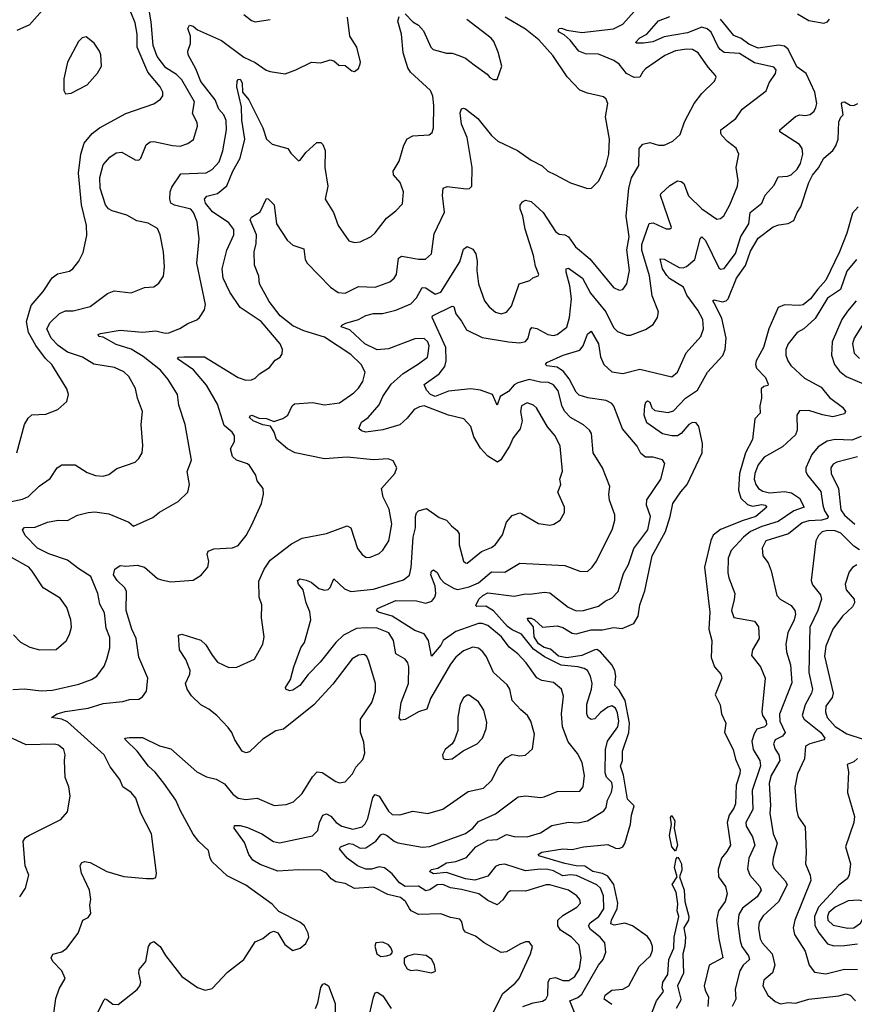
# Model space of a CAD drawing. Extents: x 2143765 to 2212931, y 878955 to 1017455.
# Tile 40 of 256: x 2157830 to 2162278, y 904747 to 909992. Entities that reach past the tile are written whole.
import ezdxf

# ---------------------------------------------------------------- set-up
doc = ezdxf.new("R2010")
doc.units = 0

msp = doc.modelspace()

# ---------------------------------------------------------------- linework, layer by layer
at = {"layer": '0CON20XD'}
for points in [[(2157785, 907424.6), (2157845, 907437.1), (2157877.6, 907452.4), (2157933.8, 907506.2), (2157992.1, 907547.9), (2158030, 907605), (2158055, 907620.8), (2158125, 907620), (2158189.1, 907579.1), (2158235, 907562.9), (2158275, 907560), (2158305, 907568.8), (2158348.3, 907601.7), (2158445, 907634.2), (2158465.8, 907655), (2158482.9, 907685), (2158485.8, 907724.2), (2158476.9, 907835), (2158484.4, 907905), (2158458.2, 907975), (2158447.6, 908027.6), (2158411.2, 908091.2), (2158385, 908116.4), (2158335, 908138.8), (2158225, 908157.2), (2158165, 908194.1), (2158085, 908220.8), (2158035, 908256.2), (2157997.3, 908295), (2157974.6, 908345), (2157991.9, 908378.1), (2158042.6, 908427.4), (2158075, 908441.1), (2158115, 908441.8), (2158205, 908464.6), (2158297.4, 908532.6), (2158332.8, 908547.2), (2158425, 908536.9), (2158495, 908566), (2158545, 908569.2), (2158572.1, 908587.9), (2158595.8, 908625.8), (2158602.5, 908675), (2158596.8, 908755), (2158579.1, 908845), (2158565, 908879.2), (2158515, 908907.3), (2158455, 908920), (2158400.6, 908950.6), (2158323.3, 908973.3), (2158303.1, 908985), (2158288.2, 909005), (2158259.4, 909095), (2158257.9, 909152.1), (2158275, 909218.8), (2158310.7, 909259.3), (2158345, 909282.5), (2158375, 909285.7), (2158445, 909245.8), (2158465, 909244), (2158475.5, 909254.5), (2158504.4, 909325), (2158525, 909341.5), (2158545, 909342.9), (2158645, 909320.8), (2158685, 909318.5), (2158726.9, 909333.1), (2158756.2, 909353.8), (2158778.5, 909425), (2158776.4, 909445), (2158751.9, 909491.9), (2158761.8, 909555), (2158695, 909670.9), (2158665, 909699.5), (2158608.4, 909735), (2158562, 909795), (2158540.6, 909855), (2158530.1, 909980.1), (2158516.2, 910063.8)], [(2157815.3, 907684.7), (2157856.7, 907835), (2157875, 907869.2), (2157895, 907887.1), (2157968.7, 907891.3), (2158034.3, 907915.7), (2158081.7, 907958.3), (2158089.4, 907995), (2158080.6, 908025), (2158002.3, 908155), (2157967.8, 908187.8), (2157915.6, 908255.6), (2157876.5, 908325), (2157867.2, 908385), (2157891.3, 908468.7), (2157955, 908544.2), (2158003.2, 908616.8), (2158031.4, 908638.6), (2158095, 908652.5), (2158114.2, 908665), (2158144.6, 908705.4), (2158167.8, 908752.2), (2158187.4, 908842.6), (2158186.4, 908895), (2158159.6, 909005), (2158142.8, 909175), (2158156, 909276), (2158174, 909335), (2158216.2, 909385), (2158255, 909416.4), (2158395, 909491.9), (2158545, 909544.4), (2158581.3, 909568.7), (2158593, 909587), (2158593.1, 909605), (2158578.5, 909635), (2158512.6, 909712.6), (2158456.5, 909845), (2158455.8, 909915), (2158445.7, 909975), (2158422.6, 910032.6)], [(2157949.3, 910040.7), (2157882, 909965), (2157815.6, 909934.4)], [(2161151, 909329), (2161187.9, 909337.9), (2161235, 909323.8), (2161265, 909323.5), (2161310, 909345), (2161348.9, 909381.1), (2161372.7, 909447.3), (2161424.6, 909545), (2161465, 909599.5), (2161532, 909665), (2161541.2, 909685), (2161538, 909695), (2161498.1, 909738.1), (2161445, 909815.5), (2161415, 909833.2), (2161385.3, 909835.3), (2161325, 909825.3), (2161268.6, 909801.4), (2161165, 909730.5), (2161150, 909715), (2161135.6, 909685), (2161103.8, 909683.8), (2161064.4, 909705), (2161024.5, 909755), (2160995.6, 909775), (2160915, 909807.7), (2160845, 909810.3), (2160809.6, 909825), (2160763.3, 909883.3), (2160732, 909912), (2160704.6, 909925), (2160700, 909935), (2160704.5, 909945), (2160717.4, 909947.4), (2160745, 909936.2), (2160826, 909924), (2160995, 909942.8), (2161045, 909968.5), (2161104.6, 910035)], [(2157793.3, 906423.3), (2157855, 906427.3), (2157945, 906416.1), (2158005, 906420.8), (2158145, 906452.1), (2158212.6, 906477.4), (2158241.9, 906495), (2158281.2, 906548.8), (2158295.4, 906584.6), (2158310.9, 906645), (2158310.3, 906700.3), (2158290.3, 906750.3), (2158282.1, 906832.1), (2158257.8, 906877.8), (2158246.4, 906935), (2158209.6, 907025), (2158145, 907065.9), (2158085, 907113.5), (2157985, 907147.3), (2157925, 907176.6), (2157859.6, 907245), (2157845.6, 907275), (2157855, 907286.1), (2157912, 907288), (2157977.5, 907315), (2158035, 907325.5), (2158085, 907324.5), (2158138.3, 907351.7), (2158195, 907367.5), (2158229.8, 907369.8), (2158305, 907359.5), (2158411.2, 907315), (2158435.8, 907294.2), (2158539.7, 907340.3), (2158575, 907368), (2158674.4, 907425.6), (2158725.8, 907474.2), (2158734.3, 907515), (2158721.9, 907585), (2158745.7, 907645), (2158711.8, 907835), (2158678.9, 907938.9), (2158670.5, 907995), (2158621.8, 908075), (2158580.4, 908125), (2158488.4, 908198.4), (2158425, 908237.5), (2158345, 908261.1), (2158275, 908300), (2158252.5, 908305), (2158247.5, 908315), (2158260.5, 908319.5), (2158365, 908338.5), (2158485, 908328.1), (2158555, 908333.9), (2158605, 908322.5), (2158624.5, 908324.5), (2158683.4, 908346.6), (2158725.8, 908374.2), (2158775, 908392.5), (2158788, 908405), (2158814.3, 908445.7), (2158820.6, 908475), (2158773.8, 908695), (2158786.7, 908825), (2158775.5, 908915), (2158757.2, 908965), (2158741.9, 908981.9), (2158654.5, 909004.5), (2158636.2, 909015), (2158629.8, 909035), (2158631.9, 909075), (2158640.2, 909099.8), (2158688.9, 909171.1), (2158823.1, 909176.9), (2158856.4, 909193.6), (2158892.4, 909235), (2158913, 909293), (2158932.4, 909405), (2158930.5, 909455), (2158917.8, 909485), (2158890.8, 909515), (2158871.9, 909565), (2158795, 909662.9), (2158769.3, 909729.3), (2158728.5, 909805), (2158726.2, 909825), (2158740, 909865), (2158741.1, 909905), (2158725.5, 909945), (2158735, 909963.3), (2158755, 909957.1), (2158777.7, 909937.7), (2158905, 909881.8), (2159025, 909791.8), (2159084.5, 909764.5), (2159143, 909723), (2159165, 909715.7), (2159245, 909704), (2159302.5, 909725), (2159385, 909766), (2159435, 909762.5), (2159485, 909778.8), (2159505, 909773.3), (2159530.5, 909750.5), (2159565, 909747.5), (2159599.3, 909719.3), (2159615, 909716.7), (2159635, 909732.5), (2159643.8, 909756.2), (2159646.1, 909766.1), (2159626, 909845), (2159590, 909905), (2159577.3, 910005)], [(2158007.7, 904672.3), (2158022.3, 904777.7), (2158040.2, 904829.8), (2158072.5, 904885), (2158055.6, 904925), (2158006.7, 904975), (2157997.8, 904995), (2158006.4, 905013.6), (2158055, 905025.7), (2158082, 905045), (2158142.5, 905125), (2158167.5, 905195), (2158195, 905210), (2158209.2, 905230.8), (2158204, 905275), (2158210, 905305), (2158202.2, 905355), (2158159.5, 905445), (2158152.9, 905485), (2158159.2, 905500.8), (2158175, 905507.5), (2158205, 905502.5), (2158294, 905454), (2158385, 905428.1), (2158506.1, 905416.1), (2158543.6, 905416.4), (2158555, 905422.5), (2158560, 905445), (2158532.2, 905655), (2158475.6, 905765), (2158448.6, 905845), (2158425, 905874.2), (2158379.4, 905905), (2158364.5, 905945), (2158312.6, 906012.6), (2158280.9, 906075), (2158085, 906251.2), (2158055, 906266.2), (2158000, 906275), (2158030, 906295), (2158072.9, 906307.1), (2158195, 906324.7), (2158275, 906348.8), (2158380.4, 906359.6), (2158415, 906370.5), (2158465, 906371.9), (2158485, 906384), (2158505.7, 906414.3), (2158513.3, 906485), (2158465, 906596), (2158451.2, 906695), (2158428.1, 906745), (2158396.8, 906845), (2158399.7, 906945), (2158389.6, 906965), (2158349.7, 907005), (2158329.5, 907035), (2158337.4, 907065), (2158365, 907084), (2158395, 907080), (2158456.9, 907086.9), (2158496, 907076), (2158563.8, 907015), (2158585, 907007.5), (2158635, 906996.7), (2158755, 907006.2), (2158797, 907033), (2158832.5, 907075), (2158838.1, 907105), (2158828.6, 907145), (2158835, 907160), (2158865, 907173.1), (2158965, 907178.1), (2158995, 907190), (2159037.5, 907245), (2159065, 907296.7), (2159118, 907415), (2159130, 907465), (2159127.5, 907495), (2159096.2, 907535), (2159088, 907565), (2159055, 907616.2), (2159045, 907625.7), (2158985, 907645.6), (2158964.7, 907664.7), (2158953.5, 907705), (2158975.5, 907745), (2158975.5, 907775), (2158961.9, 907795), (2158920.2, 907830.2), (2158883.7, 907943.7), (2158825.2, 908045.2), (2158756, 908126), (2158671.2, 908185), (2158676.7, 908193.3), (2158704.5, 908195.5), (2158815, 908195.5), (2158995, 908085.5), (2159035, 908071.9), (2159065, 908073.1), (2159085, 908082.5), (2159107.5, 908105), (2159161.8, 908138.2), (2159192.2, 908177.8), (2159218.8, 908195), (2159228.3, 908211.7), (2159230.8, 908235), (2159218.6, 908265), (2159116.2, 908385), (2159005, 908459.5), (2158950.8, 908540.8), (2158915.2, 908615), (2158908.6, 908665), (2158934.8, 908765), (2158970.8, 908845), (2158972.1, 908875), (2158945, 908910.4), (2158858.2, 908968.2), (2158821, 909015), (2158814.7, 909035), (2158828.3, 909051.7), (2158885, 909066.2), (2158933.7, 909106.3), (2158966.6, 909185), (2159005.2, 909254.8), (2159029.6, 909355), (2159014, 909456), (2159012.5, 909527.5), (2158986.9, 909635), (2158988.6, 909665), (2158995, 909674), (2159005.6, 909675), (2159016.2, 909655), (2159017.5, 909605), (2159050.4, 909565), (2159125.4, 909415), (2159145.7, 909355), (2159175, 909329.4), (2159258.8, 909305), (2159275, 909280), (2159315, 909240), (2159325, 909243.8), (2159355.7, 909284.3), (2159412.7, 909337.3), (2159435, 909337.5), (2159445, 909326.7), (2159458.5, 909295), (2159456.9, 909205), (2159471.5, 909105), (2159457.5, 909035), (2159502.5, 908965), (2159527.1, 908895), (2159584.2, 908814.2), (2159614.2, 908804.2), (2159645, 908808.6), (2159703.2, 908836.8), (2159725, 908856.2), (2159784, 908935), (2159835, 908973.8), (2159869.4, 909010.6), (2159875.6, 909075), (2159857.1, 909125), (2159822, 909165), (2159820.8, 909185), (2159852, 909238), (2159876.3, 909323.7), (2159895, 909356.9), (2159925, 909373.1), (2160012.3, 909377.7), (2160028.3, 909391.7), (2160035.6, 909415), (2160037.7, 909535), (2160032.3, 909585), (2160018.5, 909615), (2159912.9, 909712.9), (2159898.1, 909735), (2159873.4, 909815), (2159865.3, 909915.3), (2159845.9, 909984.1), (2159851.7, 910008.3)], [(2158246.7, 904705), (2158280.3, 904769.7), (2158285, 904776), (2158295, 904772), (2158326.9, 904746.9), (2158355, 904746.2), (2158455.8, 904825), (2158470.8, 904845), (2158475.8, 904865), (2158465.6, 904915), (2158467.6, 904932.4), (2158502.5, 904975), (2158515.7, 905055), (2158527.6, 905072.4), (2158545, 905080.8), (2158578.1, 905055), (2158607, 905007), (2158695, 904895.6), (2158776.8, 904836.8), (2158818.3, 904821.7), (2158855, 904831.2), (2158938.3, 904918.3), (2159025, 904986), (2159085, 905080), (2159125, 905097.5), (2159165, 905130), (2159185, 905136.2), (2159205, 905127.5), (2159243.8, 905065), (2159285, 905033.3), (2159325, 905046), (2159355, 905070), (2159371.2, 905105), (2159368, 905125), (2159348, 905165), (2159323.8, 905185), (2159210.3, 905240.3), (2159175, 905280), (2159035, 905382.2), (2158935, 905431.2), (2158855.8, 905505.8), (2158844.3, 905525), (2158836.6, 905566.6), (2158785, 905614.4), (2158755, 905653.1), (2158686.8, 905776.7), (2158662.1, 905835), (2158598.8, 905925), (2158552.8, 905982.8), (2158516.9, 906015), (2158455.9, 906095.9), (2158393.3, 906155), (2158390, 906165), (2158415, 906167.5), (2158485, 906167.8), (2158575, 906123.3), (2158635, 906107.1), (2158775, 905984.5), (2158825, 905958.2), (2158876.6, 905946.6), (2158921.4, 905921.4), (2158966.2, 905866.2), (2158995, 905845.6), (2159035, 905838.2), (2159095, 905844.7), (2159185.6, 905805.6), (2159249.7, 905810.3), (2159288.8, 905825), (2159335, 905870), (2159391.1, 905958.9), (2159415, 905984.4), (2159442.4, 905982.4), (2159515, 905933.1), (2159535, 905925.8), (2159565, 905932), (2159604.3, 905975), (2159620.8, 906009.2), (2159659.4, 906050.6), (2159669.5, 906085), (2159663.9, 906143.9), (2159646.7, 906195), (2159645.5, 906265), (2159706.4, 906355), (2159725.5, 906415), (2159726.4, 906455), (2159691.1, 906575), (2159680.3, 906600.3), (2159665, 906610.8), (2159635, 906606.7), (2159602.7, 906587.3), (2159498.1, 906451.9), (2159398.3, 906341.7), (2159236.8, 906213.3), (2159195, 906203.6), (2159125, 906160), (2159055, 906091.1), (2159035, 906086.9), (2159015, 906096), (2158977.5, 906155), (2158960.6, 906195), (2158940.5, 906220.5), (2158881.5, 906285), (2158838.9, 906318.9), (2158795, 906342.7), (2158745, 906390), (2158722.5, 906425), (2158713.5, 906456.5), (2158737.5, 906505), (2158738.6, 906525), (2158715, 906583.3), (2158682.5, 906635), (2158676.7, 906713.3), (2158695, 906718.6), (2158795, 906687.1), (2158821.4, 906661.4), (2158855, 906605.8), (2158885, 906570), (2158945, 906541.4), (2158987.4, 906542.6), (2159082, 906585), (2159125.6, 906665), (2159133.1, 906705), (2159119.2, 906805), (2159120, 906875), (2159105.9, 906915.9), (2159105, 907000), (2159133.8, 907065), (2159165, 907113.3), (2159279.4, 907200.6), (2159335, 907230), (2159464.5, 907255.5), (2159575, 907295.5), (2159595.5, 907285), (2159630, 907175), (2159655, 907142.9), (2159675, 907129.4), (2159695, 907126.9), (2159745, 907147.5), (2159764.5, 907165.5), (2159796.9, 907215), (2159812.5, 907305), (2159798.8, 907385), (2159767.7, 907447.7), (2159758.1, 907495), (2159830, 907575), (2159840, 907605), (2159821.2, 907641.2), (2159793, 907653), (2159715, 907647.1), (2159575, 907661.6), (2159455, 907652.5), (2159298.8, 907685), (2159256.4, 907706.4), (2159198.8, 907755), (2159186.9, 907795), (2159166.8, 907826.8), (2159125, 907834), (2159074.3, 907855), (2159055, 907872.5), (2159057.9, 907882.1), (2159066.7, 907885), (2159105, 907869.6), (2159145, 907866.6), (2159185, 907851.9), (2159232.6, 907867.4), (2159258.8, 907885), (2159282.5, 907935), (2159295, 907945.6), (2159392.1, 907952.1), (2159455, 907940), (2159535, 907951.2), (2159611.4, 908005), (2159635, 908029.4), (2159657.9, 908065), (2159670.5, 908115), (2159650, 908155), (2159595, 908208.8), (2159455, 908301.2), (2159345, 908334.2), (2159285, 908361.4), (2159217.9, 908415), (2159159.3, 908490.7), (2159107.5, 908585), (2159104, 908625), (2159081.2, 908685), (2159080, 908755), (2159090.1, 908799.9), (2159091.9, 908845), (2159058.2, 908925), (2159065, 908939.1), (2159112.3, 908967.7), (2159145, 909040), (2159155, 909037.5), (2159187.1, 909005), (2159197.9, 908905), (2159255, 908818.1), (2159285, 908790), (2159345, 908772), (2159352.1, 908715), (2159361.5, 908695), (2159487, 908567), (2159528.1, 908538.1), (2159565, 908535.4), (2159635, 908570), (2159725, 908567.3), (2159802, 908595), (2159825.9, 908614.1), (2159838.5, 908635), (2159848.9, 908721.1), (2159865, 908731.5), (2159897.4, 908727.4), (2159955, 908716.4), (2159993.3, 908716.7), (2160024.3, 908745), (2160039.5, 908850.5), (2160093.4, 908966.6), (2160083.6, 909055), (2160086.2, 909095), (2160107.5, 909102.5), (2160209.7, 909090.3), (2160227.8, 909092.2), (2160240, 909105), (2160242, 909205), (2160214.7, 909365), (2160184.6, 909435), (2160177.5, 909495), (2160185, 909516.7), (2160195, 909521.2), (2160205, 909517.5), (2160271.1, 909465), (2160345, 909375.6), (2160378.6, 909345), (2160482.5, 909295), (2160555, 909244.4), (2160615, 909212.5), (2160644.6, 909184.6), (2160682.3, 909167.7), (2160765, 909122.5), (2160855, 909092.5), (2160876.7, 909095), (2160916.9, 909133.1), (2160955, 909218.8), (2160970.4, 909275), (2160973.5, 909355), (2160951.4, 909475), (2160963.8, 909545), (2160955, 909568.8), (2160941.7, 909581.7), (2160855, 909600), (2160815, 909616), (2160747.2, 909687.2), (2160671.9, 909801.9), (2160596.2, 909885), (2160525, 909941.1), (2160416.7, 910005)], [(2159025, 910020), (2159065, 909986.7), (2159085, 909981.2), (2159165, 909993.1)], [(2159885, 910023.3), (2159925, 909980.8), (2159955, 909962.9), (2159982.4, 909932.4), (2160021.9, 909845), (2160033.8, 909833.8), (2160105, 909812.9), (2160135, 909814), (2160175, 909800), (2160205, 909786.2), (2160251.9, 909751.9), (2160321.7, 909701.7), (2160335, 909683.3), (2160355, 909672.5), (2160375, 909672.5), (2160398.8, 909745), (2160379.3, 909819.3), (2160357.5, 909875), (2160343.2, 909893.2), (2160213, 909993)], [(2160790, 904695), (2160762.2, 904765), (2160805, 904783.3), (2160825, 904801.2), (2160914.7, 904955.3), (2160938.9, 904985), (2160954.4, 905025), (2160948.9, 905075), (2160924, 905105), (2160871, 905145), (2160860.5, 905165), (2160869.5, 905180.5), (2160915.7, 905215), (2160942.4, 905255), (2160941.2, 905325), (2160925, 905365.3), (2160905, 905382.5), (2160797.1, 905432.9), (2160765, 905436.8), (2160725, 905431.6), (2160675, 905458), (2160645, 905464.3), (2160605, 905467.1), (2160525, 905458.4), (2160415, 905492.8), (2160385, 905489.5), (2160365, 905480), (2160325, 905430), (2160255, 905408.6), (2160205, 905415.5), (2160105, 905449.5), (2160035, 905442.3), (2160014, 905455), (2160025, 905464), (2160057.5, 905472.5), (2160105, 905500), (2160155, 905507.3), (2160211, 905529), (2160260.7, 905585), (2160325, 905620.6), (2160375, 905625.3), (2160425, 905651.8), (2160465, 905640.3), (2160535, 905638.5), (2160605, 905660.8), (2160665, 905700), (2160755, 905716.2), (2160805, 905713.1), (2160856.6, 905723.4), (2160943.3, 905776.7), (2160954.5, 905795), (2160962.1, 905835), (2160983.7, 905876.3), (2160989.2, 905905), (2160985, 905928.6), (2160957.2, 905957.2), (2160949.3, 905979.3), (2160951.8, 906105), (2160962.1, 906147.9), (2161018.1, 906225), (2161023.2, 906255), (2161015, 906300), (2161005, 906323.8), (2160985, 906335.9), (2160965, 906329.1), (2160925, 906300.4), (2160895, 906268.1), (2160875, 906264.4), (2160860, 906275), (2160852.5, 906295), (2160851.5, 906345), (2160877.3, 906425), (2160880, 906455), (2160871.1, 906495), (2160855, 906524.2), (2160838.8, 906535), (2160803.6, 906543.7), (2160715, 906553.5), (2160627.6, 906597.6), (2160568.4, 906638.4), (2160505, 906718.6), (2160455, 906741.4), (2160429.8, 906759.8), (2160355, 906842.7), (2160315, 906868.2), (2160266, 906866), (2160261.7, 906871.7), (2160276.5, 906905), (2160297.8, 906925), (2160325, 906939.2), (2160465, 906920.9), (2160525, 906933.9), (2160547.7, 906932.3), (2160625, 906941.5), (2160655, 906937.9), (2160752.3, 906862.3), (2160795, 906843.1), (2160835, 906844.6), (2160915, 906867.5), (2160950.8, 906895), (2160988.1, 906911.9), (2161020, 906945), (2161047.7, 907042.3), (2161075, 907088.8), (2161102.1, 907175), (2161177.8, 907275), (2161192.1, 907345), (2161170.6, 907405), (2161171.9, 907435), (2161246.5, 907545), (2161268.1, 907628.1), (2161255, 907647.5), (2161205, 907662), (2161165, 907660.8), (2161140.7, 907680.7), (2161120.7, 907720.7), (2161042.8, 907812.8), (2160996.6, 907933.4), (2160985, 907947.2), (2160955, 907962.4), (2160856.8, 907976.8), (2160811.2, 907991.2), (2160795, 908007.9), (2160758.7, 908078.7), (2160728.2, 908118.2), (2160695, 908140.9), (2160638.8, 908148.8), (2160631.4, 908155), (2160639.4, 908165), (2160725.6, 908205), (2160815, 908231.8), (2160833.5, 908255), (2160855, 908316.2), (2160875, 908333.3), (2160913.8, 908265), (2160925.9, 908195.9), (2160942.5, 908155), (2160985, 908116.4), (2161045, 908107.3), (2161135, 908129.6), (2161305, 908090), (2161335.4, 908114.6), (2161382.2, 908217.8), (2161459.5, 908305), (2161474.4, 908344.4), (2161470.8, 908395), (2161444, 908445), (2161384.8, 908524.8), (2161367.2, 908567.2), (2161293.2, 908613.2), (2161278.6, 908628.6), (2161255.9, 908665), (2161242.6, 908717.4), (2161265, 908715.3), (2161345, 908672.1), (2161365, 908670), (2161383.4, 908676.6), (2161428.2, 908715), (2161455.7, 908824.3), (2161465, 908835.7), (2161485, 908816), (2161555, 908670), (2161565, 908663.1), (2161585, 908666.9), (2161645, 908745.5), (2161672.9, 908837.1), (2161715.3, 908905), (2161723.1, 908965), (2161785.4, 909015), (2161802.5, 909057.5), (2161850.1, 909109.9), (2161872.5, 909155), (2161922, 909158), (2161942, 909165), (2161972.3, 909195), (2161990, 909225), (2162002.7, 909275), (2161999.4, 909305), (2161985, 909326.8), (2161881.2, 909395), (2161881.2, 909405), (2161965, 909476.7), (2161985, 909485.5), (2162017.9, 909482.1), (2162042.6, 909487.4), (2162062.9, 909505), (2162073.3, 909525), (2162077.9, 909545), (2162067.2, 909605), (2162020.3, 909705), (2161971.5, 909741.5), (2161926, 909835), (2161905, 909851.6), (2161875, 909857), (2161765, 909840), (2161715, 909861.5), (2161675, 909892.2), (2161635, 909907.5), (2161564.6, 909994.6)], [(2160742.6, 908647.4), (2160742.9, 908665), (2160755, 908668.5), (2160828.4, 908615), (2160871.8, 908535), (2160954.3, 908435), (2160995, 908351.9), (2161015, 908330.6), (2161065, 908311.4), (2161085, 908311.9), (2161165, 908340.8), (2161205, 908368), (2161229.2, 908405), (2161234, 908435), (2161200.8, 908520.8), (2161186.6, 908626.6), (2161146, 908765), (2161144.8, 908795), (2161185, 908906.7), (2161205, 908910), (2161275, 908878.6), (2161295, 908878), (2161303.8, 908885), (2161244.4, 909055.6), (2161246, 909065), (2161295, 909109.2), (2161335, 909132.9), (2161355, 909130), (2161369.5, 909119.5), (2161393.5, 909053.5), (2161464.5, 908985), (2161545, 908929.1), (2161565, 908932.2), (2161582.2, 908947.8), (2161613.9, 909005), (2161655.5, 909105), (2161659.1, 909135), (2161647.9, 909205), (2161661.8, 909275), (2161648.1, 909308.1), (2161602.3, 909342.3), (2161572.5, 909375), (2161565.8, 909385), (2161565.8, 909405), (2161645.8, 909465), (2161679.4, 909515), (2161807.3, 909612.7), (2161824.4, 909655), (2161857.8, 909705), (2161861.4, 909725), (2161849.5, 909739.5), (2161745, 909762.8), (2161665, 909811.6), (2161585, 909817.8), (2161562.5, 909832.5), (2161550.7, 909850.7), (2161514.7, 909925), (2161493.6, 909943.6), (2161465, 909952.8), (2161388.8, 909921.2), (2161265, 909900.5), (2161204.3, 909874.3), (2161155, 909867.7), (2161116.7, 909866.7), (2161111.2, 909871.2), (2161135, 909895.4), (2161171.9, 909915), (2161234.3, 909985), (2161295, 910008.9)], [(2161975, 910022.3), (2162035, 909988.2), (2162115, 909973.1), (2162135, 909980.8), (2162145, 909993.8)], [(2158075, 909597.5), (2158105, 909601.2), (2158190, 909645), (2158245, 909706.2), (2158265.7, 909745), (2158262.5, 909805), (2158256, 909825), (2158227.7, 909867.7), (2158185, 909900), (2158163.3, 909895), (2158144, 909875), (2158084.4, 909765), (2158066.1, 909676.1), (2158066.2, 909615), (2158075, 909597.5)], [(2160775, 905571.8), (2160835, 905586.5), (2160965, 905597.8), (2161005, 905579.4), (2161025, 905576.7), (2161044.2, 905585.8), (2161055, 905603.1), (2161085, 905707.1), (2161090.4, 905755), (2161104.5, 905804.5), (2161069.4, 905839.4), (2161047.3, 905967.3), (2161032.4, 906015), (2161042.8, 906045), (2161042.5, 906095), (2161075.4, 906195), (2161080.5, 906245), (2161056.6, 906365), (2161025, 906419.7), (2161002.1, 906445), (2161007.2, 906495), (2161001.7, 906525), (2160985.1, 906555.1), (2160925, 906624.3), (2160906.1, 906636.1), (2160895, 906635.6), (2160825, 906604.7), (2160745, 906592), (2160702.2, 906602.2), (2160658, 906638), (2160625, 906647), (2160595, 906667.8), (2160572.3, 906705), (2160568.1, 906758.1), (2160537.5, 906795), (2160537, 906803), (2160555, 906803.3), (2160572.9, 906795), (2160615.6, 906755.6), (2160695, 906763.6), (2160725, 906753.3), (2160774, 906724), (2160795, 906720.8), (2160875, 906742.4), (2160935, 906741), (2160995, 906753.5), (2161040.8, 906749.2), (2161103.5, 906775), (2161125, 906814.3), (2161134.4, 906875), (2161160.7, 906949.3), (2161200.3, 907135), (2161270.8, 907265), (2161296.4, 907345), (2161310, 907415), (2161353.9, 907476.1), (2161387.2, 907515), (2161467.6, 907685), (2161468.8, 907735), (2161449.1, 907825), (2161435, 907843.6), (2161415, 907846.2), (2161395, 907834.6), (2161355, 907786.8), (2161335.7, 907775), (2161304.4, 907774.4), (2161255, 907786.4), (2161172.9, 907845), (2161157.5, 907885), (2161160.8, 907935), (2161166.2, 907955), (2161175, 907962), (2161187.5, 907955), (2161199.2, 907925), (2161215, 907910.8), (2161285, 907899.5), (2161315, 907907.9), (2161377.5, 907975), (2161441.7, 908018.3), (2161494.5, 908115), (2161577.5, 908202.5), (2161589.3, 908235), (2161594.8, 908295), (2161571.5, 908401.5), (2161531.2, 908481.2), (2161524.6, 908495), (2161530.2, 908499.8), (2161575, 908488.8), (2161595, 908494.1), (2161605.2, 908504.8), (2161649.3, 908615), (2161697.5, 908682.5), (2161725, 908758.9), (2161765, 908828.9), (2161845, 908888.8), (2161875, 908899.5), (2161925, 908905.6), (2161955, 908922), (2161972.5, 908965), (2161992.8, 908995), (2162034.7, 909125), (2162055, 909163.1), (2162086.5, 909203.5), (2162115, 909254.3), (2162163.1, 909295), (2162180, 909320), (2162190.8, 909355), (2162195, 909447.5), (2162205, 909472.5), (2162217.5, 909485), (2162210, 909545), (2162215, 909553.3), (2162225, 909553.8), (2162255, 909535.8), (2162275, 909534.4), (2162296.7, 909545)], [(2160325, 904646.2), (2160405, 904804.4), (2160470.5, 904859.5), (2160491.1, 904885), (2160552.5, 905015), (2160562, 905055), (2160545, 905078.8), (2160525, 905078.8), (2160495, 905067.5), (2160425, 905026), (2160395, 905022), (2160304.5, 905074.5), (2160259.4, 905109.4), (2160205, 905131.5), (2160195.5, 905145), (2160186.5, 905186.5), (2160175, 905200), (2160125, 905208.8), (2160075, 905229.6), (2159955, 905225.6), (2159916, 905245), (2159906.8, 905256.8), (2159885.6, 905295), (2159860, 905315), (2159791.3, 905331.3), (2159715, 905370.9), (2159613.7, 905363.7), (2159565, 905391.1), (2159515, 905400), (2159490.8, 905415), (2159465, 905445.7), (2159435, 905461.1), (2159315, 905463.3), (2159205, 905456.5), (2159111.3, 905491.3), (2159071.8, 905515), (2159051.2, 905545), (2159028.7, 905608.7), (2158973.6, 905685), (2158975, 905700), (2159005, 905700), (2159045, 905689.5), (2159120.8, 905655), (2159183.3, 905613.3), (2159215, 905606.4), (2159390.8, 905645), (2159418.1, 905671.9), (2159428.4, 905715), (2159445, 905754.5), (2159465, 905761.5), (2159488.9, 905748.9), (2159517.1, 905715), (2159547.1, 905695), (2159605, 905679.7), (2159655, 905692.9), (2159671.8, 905708.2), (2159685, 905735.7), (2159712.2, 905847.8), (2159725, 905864.3), (2159745, 905855.6), (2159795, 905775.6), (2159815, 905758.5), (2159855, 905756.7), (2159925, 905775.6), (2160005, 905762.5), (2160085, 905785.6), (2160219.1, 905880.9), (2160301.4, 905898.6), (2160345, 905939.4), (2160383.5, 906015), (2160420.6, 906059.4), (2160455, 906078), (2160495, 906070.8), (2160525, 906074), (2160563, 906107), (2160573.3, 906185), (2160554.4, 906255), (2160535.7, 906285), (2160501.4, 906315), (2160454.6, 906365), (2160441.2, 906425), (2160428.5, 906448.5), (2160354.4, 906514.4), (2160317.1, 906597.1), (2160298.5, 906625), (2160274.7, 906644.7), (2160245, 906649.2), (2160195, 906629.6), (2160155, 906595.4), (2160125, 906558.2), (2160020, 906375), (2160000.4, 906319.6), (2159955, 906305.5), (2159885, 906263.3), (2159860.6, 906260.6), (2159852.9, 906272.9), (2159863.8, 906355), (2159902.9, 906455), (2159903.6, 906545), (2159898.9, 906565), (2159884.2, 906585), (2159835, 906612.9), (2159822.7, 906685), (2159796.4, 906725), (2159735, 906750.8), (2159677, 906753), (2159625, 906749.2), (2159555, 906712.4), (2159514.6, 906675), (2159430.8, 906569.2), (2159366.5, 906503.5), (2159323.3, 906445), (2159285, 906419.4), (2159267.5, 906417.5), (2159247.5, 906425), (2159246.2, 906435), (2159272.8, 906477.2), (2159290.4, 906545), (2159328.9, 906645), (2159348.5, 906675), (2159381.8, 906795), (2159376.7, 906836.7), (2159356.9, 906885), (2159340.8, 906955), (2159315.5, 906985), (2159310.6, 907005), (2159325, 907012.9), (2159356.6, 907006.6), (2159383.1, 906995), (2159425, 906962.5), (2159455, 906953.5), (2159473.6, 906956.4), (2159485, 906967.5), (2159505, 907013.8), (2159560.3, 906960.3), (2159595, 906946.2), (2159715, 906958.2), (2159875, 907007.7), (2159907.1, 907032.9), (2159916.7, 907073.3), (2159926.5, 907235), (2159939.3, 907285), (2159939.6, 907345), (2159944.6, 907365.4), (2159955, 907375.8), (2159997.1, 907387.1), (2160065, 907340.8), (2160105, 907326.2), (2160130.8, 907295), (2160160.9, 907270.9), (2160172.7, 907252.7), (2160172.5, 907195), (2160195, 907107.5), (2160205, 907098), (2160215, 907097.5), (2160291.4, 907158.6), (2160345, 907180.5), (2160365, 907196.9), (2160402.1, 907247.9), (2160424.6, 907315.4), (2160455, 907350), (2160495, 907364), (2160505, 907362), (2160595, 907308.1), (2160655, 907299.4), (2160676.2, 907303.8), (2160710.8, 907325), (2160733.2, 907366.8), (2160734.1, 907395.9), (2160698.5, 907475), (2160714.4, 907515), (2160708.9, 907545), (2160722.6, 907587.4), (2160710.2, 907720.2), (2160683.5, 907775), (2160643.6, 907823.7), (2160583.6, 907923.6), (2160568.2, 907938.2), (2160535, 907950), (2160504.4, 907935), (2160498.5, 907905), (2160508.5, 907855), (2160497.1, 907812.9), (2160460.6, 907765), (2160439.8, 907720.2), (2160393.2, 907646.8), (2160375.9, 907634.1), (2160325, 907667.1), (2160285, 907710), (2160249.8, 907769.8), (2160233.6, 907825), (2160196.2, 907866.2), (2160115, 907885.5), (2159985, 907935.3), (2159959.8, 907930.2), (2159932.9, 907915), (2159895, 907870), (2159855, 907834.4), (2159765, 907806.9), (2159675, 907794.4), (2159652.1, 907802.1), (2159636.7, 907815), (2159651.7, 907848.3), (2159687.3, 907872.7), (2159745, 907940.8), (2159765.3, 907985), (2159810, 908050), (2159873, 908107), (2159955, 908158.7), (2160002.9, 908195), (2160005, 908202.5), (2160013, 908255), (2160005, 908276), (2159985, 908293.3), (2159935, 908291.1), (2159795, 908238.7), (2159735, 908232.5), (2159669.5, 908265), (2159589.6, 908339.6), (2159542.5, 908355), (2159547.5, 908365), (2159567.5, 908375), (2159635, 908394.2), (2159675, 908415.7), (2159715, 908426.7), (2159763.1, 908426.9), (2159835, 908445.3), (2159915, 908478.5), (2159945, 908510), (2159975, 908565.5), (2159995, 908562.9), (2160045, 908529.6), (2160075, 908540), (2160175, 908701.4), (2160195, 908770), (2160215, 908783.8), (2160245, 908769.5), (2160260.3, 908745), (2160268, 908705), (2160266.2, 908655), (2160274.2, 908584.2), (2160306.7, 908495), (2160332.1, 908462.1), (2160365, 908433.6), (2160395, 908425.6), (2160425, 908434.4), (2160450.9, 908465), (2160492, 908585), (2160547.7, 908602.3), (2160565, 908616.7), (2160593.3, 908626.7), (2160596.7, 908635), (2160579.1, 908679.1), (2160568.2, 908735), (2160523.9, 908876.1), (2160511.8, 908945), (2160496.7, 908985), (2160497, 909003), (2160509.1, 909020.9), (2160525, 909030.8), (2160555, 909023.1), (2160619.5, 908965), (2160685, 908864.4), (2160705, 908848.5), (2160735.9, 908845.9), (2160755, 908834.5), (2160791.1, 908781.1), (2160868.5, 908718.5), (2160995, 908565.6), (2161025, 908550.6), (2161045, 908554.2), (2161065.3, 908584.7), (2161080, 908655), (2161065.6, 908765.6), (2161078.3, 908835), (2161061.4, 908945), (2161075.4, 909095), (2161089.9, 909150.1), (2161128.8, 909215), (2161130.4, 909305), (2161151, 909329)], [(2162298, 908995), (2162268.3, 908961.7), (2162237.3, 908855), (2162198.8, 908755), (2162126.7, 908605), (2162084, 908556), (2162045, 908504), (2162005, 908473.4), (2161985, 908468.7), (2161905, 908473.1), (2161872, 908458), (2161821.8, 908345), (2161793.3, 908245), (2161754.7, 908175), (2161750.9, 908155), (2161756.4, 908136.3), (2161803.8, 908085), (2161819.1, 908050.9), (2161816.5, 908043.5), (2161795, 908038.5), (2161780.9, 908025), (2161782.5, 907975), (2161773.6, 907935), (2161776.7, 907895), (2161747.8, 907865), (2161735.3, 907755), (2161697.3, 907685), (2161666.4, 907575), (2161660, 907485), (2161672.8, 907442.8), (2161708.8, 907408.8), (2161735, 907400.4), (2161785, 907409.2), (2161802, 907405), (2161811.2, 907395), (2161753.1, 907345), (2161685, 907323.5), (2161563.7, 907276.3), (2161525, 907246.2), (2161512.3, 907217.7), (2161478.7, 907075), (2161507.8, 906835), (2161502.5, 906745), (2161518.6, 906685), (2161514.4, 906595), (2161533.1, 906545), (2161565.6, 906505), (2161572.2, 906485), (2161536.9, 906395), (2161562.2, 906342.2), (2161570.6, 906295), (2161593.1, 906245), (2161586.2, 906195), (2161631.8, 906105), (2161645, 906052.9), (2161668.8, 905995), (2161668.1, 905975), (2161648, 905915), (2161643.9, 905815), (2161635, 905791.8), (2161610.7, 905755), (2161599.6, 905715), (2161617.1, 905595), (2161599.2, 905560.8), (2161569.6, 905525), (2161551.5, 905465), (2161554.5, 905425), (2161590.9, 905375), (2161600, 905335), (2161588.8, 905295), (2161554.7, 905245), (2161543.1, 905195), (2161555.3, 905095), (2161577.3, 904995), (2161503.5, 904955), (2161478.4, 904845), (2161482.3, 904822.3), (2161500.7, 904785), (2161497.5, 904735)], [(2162288.9, 908715), (2162238, 908652), (2162203.4, 908555), (2162135, 908508.9), (2162069.4, 908400.6), (2162008.6, 908345), (2161974, 908326), (2161925, 908265.8), (2161913.1, 908235), (2161913.2, 908205), (2161922.7, 908175), (2161939.8, 908149.8), (2162012.3, 908082.3), (2162101.4, 908035), (2162145, 907978.9), (2162215, 907927.8), (2162230.8, 907905), (2162225, 907892.9), (2162163.7, 907876.3), (2162107.8, 907887.8), (2162035, 907910.6), (2161985, 907908.1), (2161972.2, 907885), (2161973.8, 907805), (2161965, 907780.6), (2161895, 907716.4), (2161797.7, 907662.3), (2161765, 907620.5), (2161747.5, 907575), (2161744.8, 907545), (2161753.1, 907515), (2161767.7, 907495), (2161790.4, 907480.4), (2161825, 907470.6), (2161905, 907477.9), (2161942.1, 907472.1), (2161985, 907443.3), (2162009.6, 907395), (2161955, 907376), (2161871.6, 907318.4), (2161785, 907292.5), (2161724.6, 907265), (2161686.9, 907235), (2161621.5, 907165), (2161605, 907122.5), (2161604, 907045), (2161608.1, 907018.1), (2161640.8, 906935), (2161637.5, 906902.5), (2161623.4, 906845), (2161635, 906807.1), (2161745, 906788.6), (2161767.7, 906757.7), (2161770.8, 906695), (2161734.5, 906635), (2161730.6, 906605), (2161777.8, 906545), (2161803.3, 906485), (2161784.7, 906305), (2161788.8, 906285), (2161807.6, 906255), (2161809.5, 906235), (2161798.6, 906225), (2161758.1, 906211.9), (2161743.2, 906186.8), (2161732.2, 906147.8), (2161738.8, 906105), (2161773.4, 906045), (2161777.3, 906017.3), (2161733.7, 905885), (2161737, 905785), (2161699.7, 905715), (2161700.7, 905695), (2161735, 905639.4), (2161747.4, 905595), (2161716.4, 905525), (2161708.8, 905468.8), (2161720.4, 905435), (2161774.6, 905375), (2161781.8, 905355), (2161760.1, 905319.9), (2161681.6, 905258.4), (2161663.1, 905225), (2161656.8, 905175), (2161668.6, 905085), (2161679.1, 905055), (2161713.7, 905005), (2161719.7, 904985), (2161684.7, 904955), (2161667.4, 904925), (2161643.4, 904826.6), (2161646, 904774), (2161626.5, 904735)], [(2160510.8, 904735), (2160565.8, 904754.2), (2160616.6, 904763.4), (2160634.4, 904775), (2160645.3, 904795), (2160645.7, 904865), (2160655.5, 904884.5), (2160685, 904890.2), (2160725, 904873), (2160755.9, 904874.1), (2160787.8, 904895), (2160813.8, 904936.2), (2160822.9, 904995), (2160811.7, 905061.7), (2160770.4, 905105), (2160711.3, 905141.3), (2160697.6, 905165), (2160698.2, 905195), (2160725, 905220.4), (2160799.2, 905265), (2160819.2, 905285), (2160814.4, 905305), (2160798.9, 905325), (2160754.8, 905354.8), (2160655, 905382.9), (2160635, 905383.5), (2160525, 905350), (2160445, 905350.4), (2160429.5, 905340.5), (2160405, 905303.1), (2160375, 905276.7), (2160325, 905299.2), (2160276, 905335), (2160185, 905359.2), (2160126.6, 905366.6), (2160085, 905384.3), (2160055, 905383), (2160015, 905355.8), (2159995, 905350.5), (2159955, 905375.5), (2159885, 905374.6), (2159853.3, 905393.3), (2159815, 905441.9), (2159775, 905473.3), (2159745, 905479.8), (2159705, 905465.9), (2159675, 905466.7), (2159630.9, 905485), (2159575, 905525.5), (2159534, 905575), (2159540, 905585), (2159585, 905602.5), (2159605, 905600.4), (2159645, 905579.3), (2159675, 905580.3), (2159728, 905615), (2159755, 905650), (2159765, 905654), (2159785, 905647.8), (2159825, 905615.8), (2159845, 905607.8), (2159975, 905584.6), (2160015, 905588), (2160205, 905656.7), (2160244.5, 905685), (2160275, 905720), (2160365, 905761.2), (2160487.2, 905852.8), (2160525, 905856.5), (2160605, 905849.1), (2160625, 905851.8), (2160695, 905880.9), (2160815, 905881.5), (2160832.9, 905905), (2160840, 905965), (2160826.9, 906035), (2160802.6, 906082.6), (2160753.6, 906145), (2160723.1, 906225), (2160717.8, 906295), (2160728.3, 906388.3), (2160716.7, 906425), (2160675, 906461.1), (2160612.1, 906472.1), (2160585, 906485.6), (2160529.3, 906565), (2160485, 906614.6), (2160438.8, 906648.8), (2160398.2, 906705), (2160325, 906764.7), (2160295, 906776.2), (2160275, 906775.7), (2160155, 906732.6), (2160086.2, 906685), (2160075, 906660.5), (2160025, 906602), (2160008.1, 906685), (2159985, 906720), (2159935, 906738.8), (2159815, 906814.7), (2159760.5, 906830.5), (2159742, 906835), (2159730.8, 906845), (2159736.2, 906855), (2159835, 906897.2), (2159945, 906895.8), (2159995, 906884.2), (2160027.1, 906895), (2160043.1, 906915), (2160046.9, 906935), (2160044.7, 906975), (2160021.9, 907035), (2160024.7, 907055), (2160035, 907061.2), (2160055, 907046.5), (2160072.8, 907012.8), (2160092.3, 906992.3), (2160145, 906961.3), (2160165, 906955.9), (2160225, 906970.8), (2160275, 906992.4), (2160345, 907049.7), (2160415, 907049.2), (2160495, 907096.2), (2160734.6, 907084.6), (2160815, 907054.4), (2160855, 907052.9), (2160881.4, 907075), (2160903.1, 907106.9), (2160989.8, 907280.2), (2161001.8, 907325), (2161000.9, 907355), (2160973.1, 907433.1), (2160968.9, 907465), (2160975.6, 907505.6), (2160935.4, 907605.4), (2160886.7, 907685), (2160876.6, 907786.6), (2160866, 907805), (2160834.1, 907834.1), (2160765, 907872), (2160735, 907904.5), (2160721.4, 907931.4), (2160699.4, 908015), (2160675, 908046.6), (2160648.7, 908058.7), (2160605, 908060.7), (2160545, 908075.2), (2160485, 908057.5), (2160465, 908046.4), (2160435, 908010.7), (2160390.3, 907985), (2160375, 907938.8), (2160349.2, 907995), (2160285, 908018), (2160235, 908024.7), (2160115, 908012.3), (2160045, 907984.3), (2160019.4, 907995), (2159997.8, 908017.8), (2159985, 908048.8), (2160064.6, 908105), (2160094.8, 908145.2), (2160102.2, 908175), (2160100.2, 908245), (2160027.5, 908405), (2160030.8, 908415), (2160135, 908465.4), (2160143.4, 908463.4), (2160154.1, 908424.1), (2160185, 908385.4), (2160210.4, 908340.4), (2160295, 908298), (2160435, 908275.4), (2160495, 908270.4), (2160525, 908278.1), (2160540, 908295), (2160549.5, 908340.5), (2160558.5, 908351.5), (2160585, 908346.5), (2160645, 908315.4), (2160675, 908310.4), (2160695, 908314.5), (2160745, 908353.1), (2160759.7, 908405), (2160770.7, 908505), (2160761.4, 908575), (2160742.6, 908647.4)], [(2162288.2, 908495), (2162241.7, 908438.3), (2162210.8, 908395), (2162160.3, 908275), (2162155.9, 908205), (2162171.6, 908155), (2162199, 908119), (2162235, 908091.3), (2162372, 908032)], [(2162377, 908453), (2162276.1, 908295), (2162267.3, 908265), (2162276.4, 908215), (2162305, 908187.1)], [(2162315, 907771.6), (2162265, 907752.2), (2162175, 907756.4), (2162133.6, 907746.3), (2162085, 907716.2), (2162050.4, 907675), (2162020, 907605), (2162018.9, 907585), (2162027.8, 907565), (2162098.4, 907478.4), (2162109.5, 907405), (2162118.2, 907375), (2162138.2, 907345), (2162135.5, 907334.5), (2162103.6, 907326.4), (2162035, 907322.1), (2161998.9, 907311.1), (2161927, 907253), (2161806.9, 907215), (2161786.7, 907176.7), (2161790, 907135), (2161817.8, 907097.8), (2161835.4, 907055.4), (2161864.4, 906925), (2161882.5, 906905), (2161941.8, 906871.8), (2161960, 906845), (2161963.8, 906825), (2161957.5, 906795), (2161923.1, 906725), (2161913.1, 906665), (2161916.2, 906625), (2161937.8, 906555), (2161945, 906460), (2161878.5, 906291.5), (2161880, 906255), (2161908.4, 906195), (2161894.1, 906175.9), (2161856.1, 906155), (2161846.6, 906135), (2161855.2, 906105.2), (2161875.3, 906075), (2161880.9, 906045), (2161834.3, 905965), (2161823.4, 905925), (2161831.1, 905805), (2161826.9, 905765), (2161844.7, 905655), (2161866.5, 905605), (2161844.6, 905525), (2161842.5, 905495), (2161851, 905471), (2161910, 905405), (2161919.2, 905385), (2161875.5, 905294.5), (2161791.2, 905218.8), (2161771.1, 905185), (2161767.9, 905152.1), (2161775.3, 905095), (2161786, 905075), (2161840.4, 905015), (2161854.6, 904955.4), (2161842.2, 904915), (2161795.5, 904875), (2161790.4, 904845), (2161817.1, 904795), (2161855, 904761.9), (2161885, 904748.5), (2161925, 904756.7), (2161965, 904753.6), (2162035, 904773.9), (2162195, 904792), (2162235, 904801.7), (2162255.8, 904795.8), (2162283.1, 904765)], [(2162295, 907663), (2162184.2, 907635), (2162165.3, 907624.7), (2162152.3, 907605), (2162154.1, 907575), (2162193, 907495), (2162205, 907380), (2162225, 907352.6), (2162280.9, 907305)], [(2162305, 907167.5), (2162275, 907187.4), (2162205, 907256.2), (2162175, 907269.2), (2162135, 907270.6), (2162106, 907264), (2162086.2, 907245), (2162072.1, 907215), (2162048.1, 907005), (2162055, 906982), (2162097.7, 906927.7), (2162102.9, 906905), (2162083.2, 906845), (2162039.8, 906755), (2162035.6, 906515), (2162054.1, 906425), (2162049.1, 906405), (2162015, 906342.9), (2161999.2, 906285), (2162009.6, 906265), (2162099.1, 906195), (2162120.8, 906165), (2162115.2, 906154.8), (2162040, 906135), (2162018.1, 906121.9), (2162012.7, 906055), (2161974.7, 905975.3), (2161961.4, 905901.4), (2161970, 905785), (2161979.1, 905745), (2162015, 905692.5), (2162020.7, 905555), (2162017.1, 905495), (2162042.5, 905435), (2162045.5, 905405.5), (2161960.4, 905195), (2161951.2, 905155), (2161958.4, 905118.4), (2162015, 905030), (2162036.7, 904955), (2162065, 904918.1), (2162125, 904909.2), (2162225, 904934.6), (2162295, 904932.7)], [(2157796.7, 906715), (2157835, 906675.8), (2157885, 906650), (2157935.7, 906635.7), (2158025, 906637.5), (2158077, 906683), (2158095, 906716.2), (2158105.6, 906755), (2158103.1, 906795), (2158080.6, 906860.6), (2158045, 906910), (2157954.5, 906964.5), (2157897.3, 907055), (2157878.5, 907075), (2157787.4, 907127.4)], [(2162291.8, 907088.2), (2162267.1, 907072.9), (2162250.3, 907049.7), (2162229.3, 906985), (2162234.5, 906954.5), (2162276.2, 906905), (2162279.1, 906885), (2162267.9, 906865), (2162214, 906815), (2162163.4, 906745), (2162125, 906654), (2162119.5, 906600.5), (2162165.3, 906405), (2162159.7, 906380.3), (2162126, 906335), (2162124.1, 906305), (2162133.7, 906275), (2162175, 906227), (2162237.8, 906187.8), (2162325, 906159.4)], [(2160100.5, 906050.5), (2160135, 906054.3), (2160193, 906097), (2160267.5, 906135), (2160295.6, 906165), (2160316.5, 906215), (2160318.6, 906248.6), (2160303, 906313), (2160275, 906358), (2160225, 906393.3), (2160215, 906393.8), (2160195, 906380), (2160177.5, 906345), (2160165.7, 906275.7), (2160164.4, 906205), (2160147.5, 906155), (2160135.6, 906134.4), (2160098, 906105), (2160083.3, 906075), (2160087, 906057), (2160100.5, 906050.5)], [(2157830.2, 905319.8), (2157861.4, 905365), (2157878.9, 905435), (2157858.9, 905485), (2157848.6, 905615), (2157860.8, 905635), (2157883.1, 905646.9), (2158048.8, 905731.2), (2158085, 905772.5), (2158099.4, 905855), (2158091.4, 905905), (2158073.1, 905955), (2158068.6, 906045), (2158072.5, 906075), (2158065, 906103.3), (2158037.4, 906127.4), (2158015, 906133.1), (2157865, 906129.1), (2157792.5, 906162.5)], [(2162293.9, 906056.1), (2162275, 906038.6), (2162240, 906025), (2162245.8, 905985), (2162241.1, 905875), (2162277.8, 905747.8), (2162274.5, 905715), (2162231.1, 905585), (2162256.6, 905495), (2162250.4, 905435), (2162238.9, 905415), (2162195, 905382.1), (2162086.5, 905265), (2162065.9, 905215), (2162067.2, 905167.2), (2162088.2, 905128.2), (2162135, 905069.1), (2162168.4, 905058.4), (2162225, 905059.7), (2162295, 905069.7)], [(2161325, 905562.5), (2161305, 905586.2), (2161293.6, 905646.4), (2161303.1, 905705), (2161298, 905742), (2161305, 905753.3), (2161320.6, 905725), (2161317.5, 905685), (2161336.2, 905595), (2161325, 905562.5)], [(2160985, 904745.5), (2160945.4, 904775), (2160950.3, 904795), (2160985, 904821.3), (2161045, 904827.8), (2161076.1, 904845), (2161131.5, 904948.5), (2161191.8, 905005), (2161202.9, 905035), (2161202.8, 905055), (2161191.9, 905085), (2161175, 905108.4), (2161095, 905165.5), (2161055, 905178.6), (2160997.6, 905167.6), (2160980, 905175), (2160983, 905195), (2161013.4, 905256.6), (2161018.1, 905285), (2160996.5, 905385), (2160965, 905428.7), (2160935, 905443.5), (2160885, 905454.5), (2160842.4, 905482.4), (2160795, 905483.8), (2160735, 905496.1), (2160597.3, 905537.3), (2160593.3, 905545), (2160613.4, 905556.6), (2160725, 905574.2), (2160775, 905571.8)], [(2161179.5, 904650.5), (2161224, 904765), (2161260, 904815), (2161253.8, 904833.8), (2161257.8, 904865), (2161283.8, 904905), (2161290, 904985), (2161315.7, 905045), (2161317.5, 905105), (2161341.8, 905215), (2161334.4, 905245), (2161337.9, 905282.1), (2161329.2, 905345), (2161306.4, 905385), (2161334.2, 905425), (2161318.8, 905475), (2161328.8, 905521.2), (2161335, 905530), (2161345, 905520.8), (2161356.2, 905495), (2161358.3, 905461.7), (2161345.7, 905425), (2161371.8, 905355), (2161373.8, 905293.8), (2161395.3, 905215), (2161393.2, 905195), (2161369.1, 905155), (2161377.5, 905105), (2161374, 905056), (2161364.6, 905015), (2161367.4, 904912.6), (2161334.6, 904845), (2161352.5, 904775), (2161352, 904765), (2161327.5, 904725)], [(2162242.9, 905152.9), (2162275, 905153.9), (2162310.8, 905179.2), (2162341.1, 905235), (2162344.7, 905274.7), (2162330, 905295), (2162302, 905302), (2162245, 905297.6), (2162175, 905264.3), (2162142.3, 905235), (2162134.1, 905215), (2162136.2, 905195), (2162165, 905168.4), (2162242.9, 905152.9)], [(2159755, 905000.8), (2159785, 905004.2), (2159808.6, 905011.4), (2159816.2, 905023.8), (2159810, 905045), (2159795, 905063.8), (2159765, 905078), (2159727.5, 905075), (2159723, 905057), (2159734, 905015), (2159755, 905000.8)], [(2160025, 904914.2), (2160046.4, 904923.6), (2160041.2, 904955), (2160026.2, 904985), (2159996.8, 905006.8), (2159933.6, 905013.6), (2159896.1, 905003.9), (2159879.3, 904990.7), (2159878.8, 904965), (2159895, 904936.2), (2159915, 904926.7), (2159945, 904930), (2160025, 904914.2)], [(2159407.1, 904725), (2159419.5, 904755), (2159435, 904836.7), (2159445, 904853.8), (2159455, 904858), (2159475.4, 904845.4), (2159510.9, 904750.9), (2159511.4, 904645)], [(2159685.9, 904654.1), (2159715.9, 904785), (2159725, 904807.1), (2159735, 904812.2), (2159765, 904792.5), (2159809.3, 904725)]]:
    msp.add_lwpolyline(points, dxfattribs=at)

doc.saveas('drawing.dxf')
